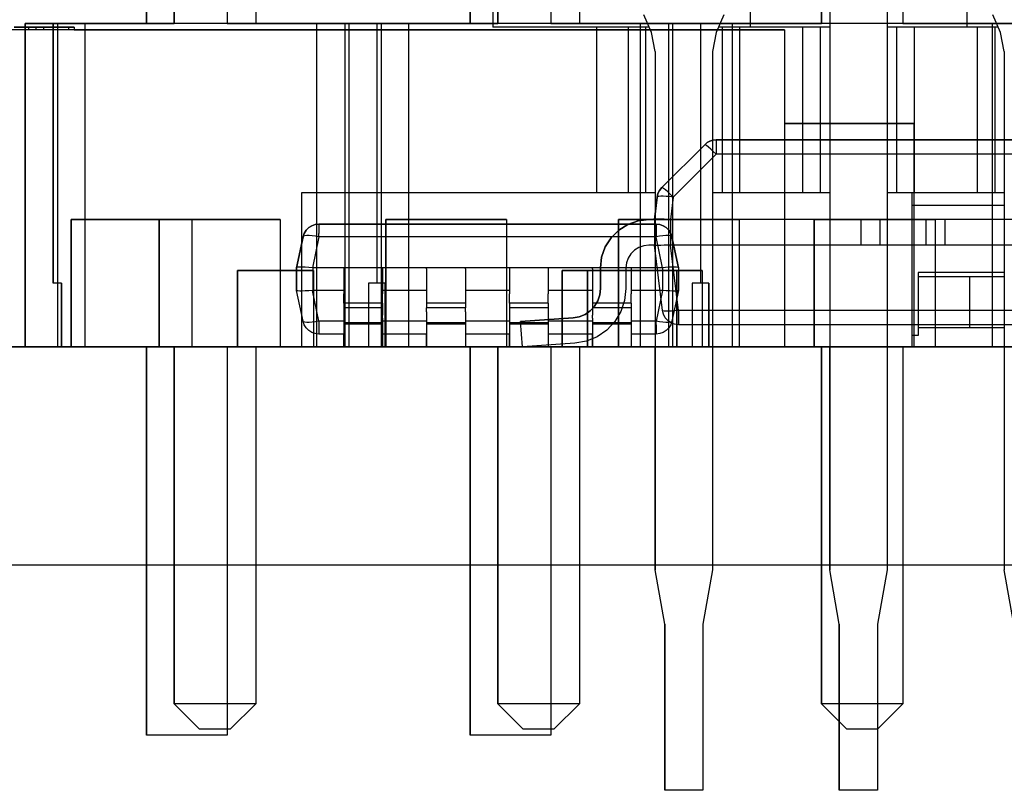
# Model space of a CAD drawing. Header units: inches. Extents: x 0 to 297, y -210 to 0.
# Tile 4 of 82: x 96.72 to 100.58, y -178.68 to -175.66. Entities that reach past the tile are written whole.
import ezdxf

# ---------------------------------------------------------------- set-up
doc = ezdxf.new("R2010")
doc.units = ezdxf.units.IN
doc.header["$MEASUREMENT"] = 0

msp = doc.modelspace()

# ---------------------------------------------------------------- linework, layer by layer
at = {"color": 18, "true_color": 0x000000}
for p, q in [((98.5758, -172.4251), (98.5758, -175.6851)), ((97.2173, -175.6701), (97.2173, -172.7491)), ((97.2173, -172.7491), (97.2173, -175.6701)), ((97.3258, -175.6701), (97.3258, -172.7701)), ((97.3258, -172.7701), (97.3258, -175.6701)), ((97.5343, -172.7491), (97.5343, -175.6701)), ((97.5343, -172.7491), (97.5343, -175.6701)), ((97.6458, -172.7701), (97.6458, -175.6701)), ((97.6458, -172.7701), (97.6458, -175.6701)), ((98.4873, -175.6701), (98.4873, -172.7491)), ((98.4873, -172.7491), (98.4873, -175.6701)), ((98.5958, -175.6701), (98.5958, -172.7701)), ((98.5958, -172.7701), (98.5958, -175.6701)), ((98.8043, -172.7491), (98.8043, -175.6701)), ((98.8043, -172.7491), (98.8043, -175.6701)), ((98.9158, -172.7701), (98.9158, -175.6701)), ((98.9158, -172.7701), (98.9158, -175.6701)), ((99.8658, -175.6701), (99.8658, -172.7701)), ((99.8658, -172.7701), (99.8658, -175.6701)), ((100.1858, -172.7701), (100.1858, -175.6701)), ((100.1858, -172.7701), (100.1858, -175.6701)), ((99.8983, -174.8701), (99.8983, -177.8151)), ((100.1233, -174.8701), (100.1233, -177.8151)), ((99.5858, -175.5236), (99.5858, -175.6851)), ((100.4358, -175.5236), (100.4358, -175.6851)), ((99.1988, -175.7056), (99.1683, -175.6361)), ((99.4833, -175.6361), (99.4528, -175.7056)), ((100.5688, -175.7056), (100.5383, -175.6361)), ((96.7408, -176.9401), (96.7408, -175.6701)), ((96.7408, -175.6701), (96.8678, -175.6701)), ((96.7408, -175.6701), (96.7408, -176.9401)), ((96.8678, -175.6701), (96.7408, -175.6701)), ((96.8508, -176.6901), (96.8508, -175.6701)), ((96.8508, -175.6701), (96.9758, -175.6701)), ((96.8508, -175.6701), (96.8508, -176.6901)), ((96.9758, -175.6701), (96.8508, -175.6701)), ((96.8678, -175.6701), (97.2173, -175.6701)), ((96.8678, -175.6701), (96.8678, -176.9401)), ((97.8838, -175.6701), (96.8678, -175.6701)), ((96.9758, -175.6701), (97.3258, -175.6701)), ((96.9758, -175.6701), (96.9758, -176.9401)), ((97.9958, -175.6701), (96.9758, -175.6701)), ((97.5343, -175.6701), (97.8838, -175.6701)), ((97.6458, -175.6701), (97.9958, -175.6701)), ((97.8838, -175.6701), (98.0108, -175.6701)), ((97.8838, -175.6701), (97.8838, -176.9401)), ((98.0108, -175.6701), (97.8838, -175.6701)), ((97.9958, -175.6701), (98.1208, -175.6701)), ((97.9958, -175.6701), (97.9958, -176.9401)), ((98.1208, -175.6701), (97.9958, -175.6701)), ((98.0108, -175.6701), (98.1378, -175.6701)), ((98.0108, -175.6701), (98.0108, -176.9401)), ((98.1378, -175.6701), (98.0108, -175.6701)), ((98.1208, -175.6701), (98.2458, -175.6701)), ((98.1208, -175.6701), (98.1208, -176.6901)), ((98.2458, -175.6701), (98.1208, -175.6701)), ((98.1378, -175.6701), (98.4873, -175.6701)), ((98.1378, -175.6701), (98.1378, -176.9401)), ((99.1538, -175.6701), (98.1378, -175.6701)), ((98.2458, -175.6701), (98.5958, -175.6701)), ((98.2458, -175.6701), (98.2458, -176.9401)), ((99.2658, -175.6701), (98.2458, -175.6701)), ((98.8043, -175.6701), (99.1538, -175.6701)), ((98.9158, -175.6701), (99.2658, -175.6701)), ((99.1538, -175.6701), (99.2808, -175.6701)), ((99.1538, -175.6701), (99.1538, -176.9401)), ((99.2808, -175.6701), (99.1538, -175.6701)), ((99.2658, -175.6701), (99.3908, -175.6701)), ((99.2658, -175.6701), (99.2658, -176.9401)), ((99.3908, -175.6701), (99.2658, -175.6701)), ((99.2808, -175.6701), (99.2808, -176.9401)), ((99.2808, -175.6701), (99.2808, -176.9401)), ((99.3908, -175.6701), (99.5158, -175.6701)), ((99.3908, -175.6701), (99.3908, -176.6901)), ((99.5158, -175.6701), (99.3908, -175.6701)), ((99.5158, -175.6701), (99.8658, -175.6701)), ((99.5158, -175.6701), (99.5158, -176.9401)), ((100.5358, -175.6701), (99.5158, -175.6701)), ((100.1858, -175.6701), (100.5358, -175.6701)), ((100.5358, -175.6701), (100.6608, -175.6701)), ((100.5358, -175.6701), (100.5358, -176.9401)), ((100.6608, -175.6701), (100.5358, -175.6701)), ((99.7206, -175.6956), (96.2466, -175.6956)), ((96.6986, -175.6851), (96.7541, -175.6851)), ((96.7541, -175.6851), (96.6986, -175.6851)), ((96.7541, -175.6851), (96.7836, -175.6851)), ((96.7836, -175.6851), (96.7541, -175.6851)), ((96.7541, -175.6851), (96.7541, -175.6956)), ((96.7836, -175.6851), (96.8136, -175.6851)), ((96.8136, -175.6851), (96.7836, -175.6851)), ((96.7836, -175.6851), (96.7836, -175.6956)), ((96.8136, -175.6851), (96.8686, -175.6851)), ((96.8686, -175.6851), (96.8136, -175.6851)), ((96.8136, -175.6851), (96.8136, -175.6956)), ((96.8686, -175.6851), (96.9106, -175.6851)), ((96.9106, -175.6851), (96.8686, -175.6851)), ((96.8686, -175.6851), (96.8686, -175.6956)), ((96.9106, -175.6851), (96.9336, -175.6851)), ((96.9336, -175.6851), (96.9106, -175.6851)), ((96.9106, -175.6851), (96.9106, -175.6956)), ((96.9336, -175.6851), (96.9336, -175.6956)), ((96.9336, -175.6851), (96.9336, -175.6956)), ((96.9336, -175.6956), (99.7206, -175.6956)), ((98.9833, -175.6851), (98.5758, -175.6851)), ((98.9833, -175.6851), (98.9833, -176.3351)), ((99.0128, -175.6851), (98.9833, -175.6851)), ((99.1898, -175.6851), (98.9833, -175.6851)), ((99.0403, -175.6851), (99.0128, -175.6851)), ((99.0648, -175.6851), (99.0403, -175.6851)), ((99.0848, -175.6851), (99.0648, -175.6851)), ((99.0993, -175.6851), (99.0848, -175.6851)), ((99.1068, -175.6851), (99.0993, -175.6851)), ((99.1758, -175.6851), (99.1068, -175.6851)), ((99.1068, -175.6851), (99.1068, -176.3351)), ((99.1803, -175.6851), (99.1758, -175.6851)), ((99.1758, -175.6851), (99.1758, -176.3351)), ((99.1898, -175.6851), (99.1803, -175.6851)), ((99.2133, -175.7801), (99.1988, -175.7056)), ((99.4528, -175.7056), (99.4383, -175.7801)), ((99.4713, -175.6851), (99.4618, -175.6851)), ((99.4758, -175.6851), (99.4713, -175.6851)), ((99.5668, -175.6851), (99.4713, -175.6851)), ((99.5448, -175.6851), (99.4758, -175.6851)), ((99.4758, -175.6851), (99.4758, -176.3351)), ((99.5523, -175.6851), (99.5448, -175.6851)), ((99.5448, -175.6851), (99.5448, -176.3351)), ((99.5668, -175.6851), (99.5523, -175.6851)), ((99.5868, -175.6851), (99.5668, -175.6851)), ((99.6113, -175.6851), (99.5868, -175.6851)), ((99.8983, -175.6851), (99.5868, -175.6851)), ((99.6388, -175.6851), (99.6113, -175.6851)), ((99.6683, -175.6851), (99.6388, -175.6851)), ((99.6978, -175.6851), (99.6683, -175.6851)), ((99.7253, -175.6851), (99.6978, -175.6851)), ((99.7206, -175.6956), (99.7206, -176.0636)), ((99.7206, -175.6956), (99.7206, -176.9401)), ((99.7498, -175.6851), (99.7253, -175.6851)), ((99.7698, -175.6851), (99.7498, -175.6851)), ((99.7843, -175.6851), (99.7698, -175.6851)), ((99.7918, -175.6851), (99.7843, -175.6851)), ((99.8608, -175.6851), (99.7918, -175.6851)), ((99.7918, -175.6851), (99.7918, -176.3351)), ((99.8653, -175.6851), (99.8608, -175.6851)), ((99.8608, -175.6851), (99.8608, -176.3351)), ((99.8778, -175.6851), (99.8653, -175.6851)), ((99.8983, -175.6851), (99.8778, -175.6851)), ((100.1438, -175.6851), (100.1233, -175.6851)), ((100.4348, -175.6851), (100.1233, -175.6851)), ((100.1563, -175.6851), (100.1438, -175.6851)), ((100.1608, -175.6851), (100.1563, -175.6851)), ((100.1608, -175.6851), (100.1608, -176.3351)), ((100.2298, -175.6851), (100.1608, -175.6851)), ((100.2373, -175.6851), (100.2298, -175.6851)), ((100.2298, -175.6851), (100.2298, -176.3351)), ((100.2518, -175.6851), (100.2373, -175.6851)), ((100.2718, -175.6851), (100.2518, -175.6851)), ((100.2963, -175.6851), (100.2718, -175.6851)), ((100.3238, -175.6851), (100.2963, -175.6851)), ((100.3533, -175.6851), (100.3238, -175.6851)), ((100.3828, -175.6851), (100.3533, -175.6851)), ((100.4103, -175.6851), (100.3828, -175.6851)), ((100.4348, -175.6851), (100.4103, -175.6851)), ((100.4548, -175.6851), (100.4348, -175.6851)), ((100.4693, -175.6851), (100.4548, -175.6851)), ((100.5503, -175.6851), (100.4548, -175.6851)), ((100.4768, -175.6851), (100.4693, -175.6851)), ((100.5458, -175.6851), (100.4768, -175.6851)), ((100.4768, -175.6851), (100.4768, -176.3351)), ((100.5458, -175.6851), (100.5458, -176.3351)), ((100.5503, -175.6851), (100.5458, -175.6851)), ((100.5598, -175.6851), (100.5503, -175.6851)), ((100.5833, -175.7801), (100.5688, -175.7056)), ((99.2133, -175.7801), (99.2133, -177.8151)), ((99.4383, -175.7801), (99.4383, -177.8151)), ((100.5833, -175.7801), (100.5833, -177.8151)), ((99.7206, -176.0636), (100.2286, -176.0636)), ((100.2286, -176.0636), (99.7206, -176.0636)), ((100.2286, -176.0636), (100.2286, -176.9401)), ((100.2286, -176.0636), (100.2286, -176.9401)), ((99.4076, -176.1461), (99.4171, -176.1381)), ((99.4171, -176.1381), (99.4076, -176.1461)), ((99.4171, -176.1381), (99.4281, -176.1326)), ((99.4281, -176.1326), (99.4171, -176.1381)), ((99.4281, -176.1326), (99.4401, -176.1286)), ((99.4401, -176.1286), (99.4281, -176.1326)), ((99.4401, -176.1286), (99.4526, -176.1276)), ((99.4526, -176.1276), (99.4401, -176.1286)), ((99.4526, -176.1276), (101.0656, -176.1276)), ((101.0656, -176.1276), (99.4526, -176.1276)), ((99.4526, -176.1296), (99.4526, -176.1276)), ((99.4526, -176.1296), (99.4526, -176.1351)), ((99.4526, -176.1351), (99.4526, -176.1436)), ((99.2391, -176.3146), (99.4076, -176.1461)), ((99.4076, -176.1461), (99.2391, -176.3146)), ((99.4096, -176.1466), (99.4076, -176.1461)), ((99.4146, -176.1496), (99.4096, -176.1466)), ((99.4221, -176.1556), (99.4146, -176.1496)), ((99.4311, -176.1631), (99.4221, -176.1556)), ((99.4411, -176.1726), (99.4311, -176.1631)), ((99.4526, -176.1836), (99.4411, -176.1726)), ((99.4526, -176.1436), (99.4526, -176.1551)), ((99.4526, -176.1551), (99.4526, -176.1686)), ((99.4526, -176.1686), (99.4526, -176.1836)), ((99.4526, -176.1836), (99.2841, -176.3516)), ((101.0656, -176.1836), (99.4526, -176.1836)), ((98.9833, -176.3351), (97.8258, -176.3351)), ((97.8258, -176.3351), (97.8258, -176.9401)), ((99.2133, -176.3351), (98.9833, -176.3351)), ((99.0128, -176.3351), (98.9833, -176.3351)), ((99.0403, -176.3351), (99.0128, -176.3351)), ((99.0648, -176.3351), (99.0403, -176.3351)), ((99.0848, -176.3351), (99.0648, -176.3351)), ((99.0993, -176.3351), (99.0848, -176.3351)), ((99.1068, -176.3351), (99.0993, -176.3351)), ((99.1758, -176.3351), (99.1068, -176.3351)), ((99.1803, -176.3351), (99.1758, -176.3351)), ((99.1928, -176.3351), (99.1803, -176.3351)), ((99.2133, -176.3351), (99.1928, -176.3351)), ((99.2241, -176.3381), (99.2306, -176.3256)), ((99.2306, -176.3256), (99.2241, -176.3381)), ((99.2306, -176.3256), (99.2391, -176.3146)), ((99.2391, -176.3146), (99.2306, -176.3256)), ((99.2416, -176.3151), (99.2391, -176.3146)), ((99.2466, -176.3181), (99.2416, -176.3151)), ((99.2536, -176.3236), (99.2466, -176.3181)), ((99.2626, -176.3316), (99.2536, -176.3236)), ((99.2731, -176.3411), (99.2626, -176.3316)), ((99.8983, -176.3351), (99.4383, -176.3351)), ((99.4588, -176.3351), (99.4383, -176.3351)), ((99.4713, -176.3351), (99.4588, -176.3351)), ((99.4758, -176.3351), (99.4713, -176.3351)), ((99.5448, -176.3351), (99.4758, -176.3351)), ((99.5523, -176.3351), (99.5448, -176.3351)), ((99.5668, -176.3351), (99.5523, -176.3351)), ((99.5868, -176.3351), (99.5668, -176.3351)), ((99.6113, -176.3351), (99.5868, -176.3351)), ((99.6388, -176.3351), (99.6113, -176.3351)), ((99.6683, -176.3351), (99.6388, -176.3351)), ((99.6978, -176.3351), (99.6683, -176.3351)), ((99.7253, -176.3351), (99.6978, -176.3351)), ((99.7498, -176.3351), (99.7253, -176.3351)), ((99.7698, -176.3351), (99.7498, -176.3351)), ((99.7843, -176.3351), (99.7698, -176.3351)), ((99.7918, -176.3351), (99.7843, -176.3351)), ((99.8608, -176.3351), (99.7918, -176.3351)), ((99.8653, -176.3351), (99.8608, -176.3351)), ((99.8778, -176.3351), (99.8653, -176.3351)), ((99.8983, -176.3351), (99.8778, -176.3351)), ((100.1608, -176.3351), (100.1233, -176.3351)), ((100.1438, -176.3351), (100.1233, -176.3351)), ((100.1563, -176.3351), (100.1438, -176.3351)), ((100.1608, -176.3351), (100.1563, -176.3351)), ((100.2298, -176.3351), (100.1608, -176.3351)), ((100.2208, -176.3351), (100.2208, -176.9401)), ((100.2373, -176.3351), (100.2298, -176.3351)), ((100.2518, -176.3351), (100.2373, -176.3351)), ((100.2718, -176.3351), (100.2518, -176.3351)), ((100.2963, -176.3351), (100.2718, -176.3351)), ((100.3238, -176.3351), (100.2963, -176.3351)), ((100.3533, -176.3351), (100.3238, -176.3351)), ((100.3828, -176.3351), (100.3533, -176.3351)), ((100.4103, -176.3351), (100.3828, -176.3351)), ((100.4348, -176.3351), (100.4103, -176.3351)), ((100.4548, -176.3351), (100.4348, -176.3351)), ((100.4693, -176.3351), (100.4548, -176.3351)), ((100.4768, -176.3351), (100.4693, -176.3351)), ((100.5458, -176.3351), (100.4768, -176.3351)), ((100.5503, -176.3351), (100.5458, -176.3351)), ((100.5628, -176.3351), (100.5503, -176.3351)), ((100.5833, -176.3351), (100.5628, -176.3351)), ((99.2101, -176.4401), (99.2211, -176.3516)), ((99.2211, -176.3516), (99.2101, -176.4401)), ((99.2211, -176.3516), (99.2241, -176.3381)), ((99.2241, -176.3381), (99.2211, -176.3516)), ((99.2226, -176.3501), (99.2211, -176.3516)), ((99.2276, -176.3491), (99.2226, -176.3501)), ((99.2351, -176.3486), (99.2276, -176.3491)), ((99.2451, -176.3486), (99.2351, -176.3486)), ((99.2571, -176.3491), (99.2451, -176.3486)), ((99.2701, -176.3501), (99.2571, -176.3491)), ((99.2841, -176.3516), (99.2701, -176.3501)), ((99.2841, -176.3516), (99.2731, -176.3411)), ((99.2841, -176.3516), (99.2731, -176.4401)), ((100.5833, -176.3851), (100.2208, -176.3851)), ((96.9215, -176.9401), (96.9215, -176.4401)), ((96.9215, -176.4401), (97.3955, -176.4401)), ((96.9215, -176.4401), (96.9215, -176.9401)), ((97.3955, -176.4401), (96.9215, -176.4401)), ((97.2674, -176.9401), (97.2674, -176.4401)), ((97.2674, -176.4401), (97.7414, -176.4401)), ((97.2674, -176.4401), (97.2674, -176.9401)), ((97.7414, -176.4401), (97.2674, -176.4401)), ((97.3955, -176.4401), (97.3955, -176.9401)), ((97.3955, -176.4401), (97.3955, -176.9401)), ((97.7414, -176.4401), (97.7414, -176.9401)), ((97.7414, -176.4401), (97.7414, -176.9401)), ((98.156, -176.9401), (98.156, -176.4401)), ((98.156, -176.4401), (98.63, -176.4401)), ((98.156, -176.4401), (98.156, -176.9401)), ((98.63, -176.4401), (98.156, -176.4401)), ((98.63, -176.4401), (98.63, -176.9401)), ((98.63, -176.4401), (98.63, -176.9401)), ((99.0692, -176.9401), (99.0692, -176.4401)), ((99.0692, -176.4401), (99.5432, -176.4401)), ((99.0692, -176.4401), (99.0692, -176.9401)), ((99.5432, -176.4401), (99.0692, -176.4401)), ((99.1061, -176.4591), (99.1461, -176.4451)), ((99.1461, -176.4451), (99.1061, -176.4591)), ((99.1461, -176.4451), (99.1886, -176.4401)), ((99.1886, -176.4401), (99.1461, -176.4451)), ((99.1886, -176.4401), (99.2101, -176.4401)), ((99.2101, -176.4401), (99.1886, -176.4401)), ((99.2121, -176.4391), (99.2101, -176.4401)), ((99.2101, -176.4401), (99.2101, -176.4401)), ((99.2101, -176.4401), (99.2101, -176.5401)), ((99.2171, -176.4386), (99.2121, -176.4391)), ((99.2256, -176.4386), (99.2171, -176.4386)), ((99.2361, -176.4386), (99.2256, -176.4386)), ((99.2491, -176.4391), (99.2361, -176.4386)), ((99.2611, -176.4396), (99.2491, -176.4391)), ((99.2731, -176.4401), (99.2611, -176.4396)), ((99.2736, -176.4401), (99.2731, -176.4401)), ((100.0201, -176.4401), (99.2736, -176.4401)), ((99.2736, -176.4401), (99.2736, -176.5401)), ((99.5432, -176.4401), (99.5432, -176.9401)), ((99.5432, -176.4401), (99.5432, -176.9401)), ((99.8378, -176.9401), (99.8378, -176.4401)), ((99.8378, -176.4401), (100.3118, -176.4401)), ((99.8378, -176.4401), (99.8378, -176.9401)), ((100.3118, -176.4401), (99.8378, -176.4401)), ((100.0201, -176.4401), (100.0201, -176.5401)), ((100.0951, -176.4401), (100.0201, -176.4401)), ((100.0201, -176.4401), (100.0201, -176.5401)), ((100.0951, -176.4401), (100.0201, -176.4401)), ((100.0951, -176.4401), (100.0951, -176.5401)), ((100.2751, -176.4401), (100.0951, -176.4401)), ((100.0951, -176.4401), (100.0951, -176.5401)), ((100.2751, -176.4401), (100.2751, -176.5401)), ((100.3501, -176.4401), (100.2751, -176.4401)), ((100.2751, -176.4401), (100.2751, -176.5401)), ((100.3501, -176.4401), (100.2751, -176.4401)), ((100.3118, -176.4401), (100.3118, -176.9401)), ((100.3118, -176.4401), (100.3118, -176.9401)), ((100.3501, -176.4401), (100.3501, -176.5401)), ((101.0966, -176.4401), (100.3501, -176.4401)), ((100.3501, -176.4401), (100.3501, -176.5401)), ((97.8365, -176.4941), (97.844, -176.4821)), ((97.844, -176.4821), (97.8365, -176.4941)), ((97.844, -176.4821), (97.854, -176.4716)), ((97.854, -176.4716), (97.844, -176.4821)), ((97.854, -176.4716), (97.866, -176.4641)), ((97.866, -176.4641), (97.854, -176.4716)), ((97.866, -176.4641), (97.8795, -176.4591)), ((97.8795, -176.4591), (97.866, -176.4641)), ((97.8795, -176.4591), (97.894, -176.4576)), ((97.894, -176.4576), (97.8795, -176.4591)), ((97.894, -176.4576), (99.217, -176.4576)), ((99.217, -176.4576), (97.894, -176.4576)), ((97.894, -176.4576), (97.894, -176.4591)), ((97.894, -176.4591), (97.894, -176.4641)), ((97.894, -176.4641), (97.894, -176.4716)), ((97.894, -176.4716), (97.894, -176.4821)), ((97.894, -176.4821), (97.894, -176.4941)), ((99.0401, -176.5116), (99.0701, -176.4816)), ((99.0701, -176.4816), (99.0401, -176.5116)), ((99.0701, -176.4816), (99.1061, -176.4591)), ((99.1061, -176.4591), (99.0701, -176.4816)), ((99.217, -176.4576), (99.231, -176.4591)), ((99.231, -176.4591), (99.217, -176.4576)), ((99.217, -176.4591), (99.217, -176.4576)), ((99.217, -176.4591), (99.217, -176.4641)), ((99.217, -176.4641), (99.217, -176.4716)), ((99.217, -176.4716), (99.217, -176.4821)), ((99.217, -176.4821), (99.217, -176.4941)), ((99.231, -176.4591), (99.2445, -176.4641)), ((99.2445, -176.4641), (99.231, -176.4591)), ((99.2445, -176.4641), (99.257, -176.4716)), ((99.257, -176.4716), (99.2445, -176.4641)), ((99.257, -176.4716), (99.267, -176.4821)), ((99.267, -176.4821), (99.257, -176.4716)), ((99.267, -176.4821), (99.2745, -176.4941)), ((99.2745, -176.4941), (99.267, -176.4821)), ((97.806, -176.6291), (97.832, -176.5081)), ((97.832, -176.5081), (97.806, -176.6291)), ((97.832, -176.5081), (97.8365, -176.4941)), ((97.8365, -176.4941), (97.832, -176.5081)), ((97.834, -176.5056), (97.832, -176.5081)), ((97.839, -176.5036), (97.834, -176.5056)), ((97.8465, -176.5031), (97.839, -176.5036)), ((97.856, -176.5031), (97.8465, -176.5031)), ((97.8675, -176.5036), (97.856, -176.5031)), ((97.8805, -176.5056), (97.8675, -176.5036)), ((97.894, -176.5081), (97.8685, -176.6291)), ((97.894, -176.5081), (97.8805, -176.5056)), ((97.894, -176.5081), (97.894, -176.4941)), ((99.217, -176.5081), (97.894, -176.5081)), ((99.0171, -176.5476), (99.0401, -176.5116)), ((99.0401, -176.5116), (99.0171, -176.5476)), ((99.217, -176.4941), (99.217, -176.5081)), ((99.2305, -176.5056), (99.217, -176.5081)), ((99.2425, -176.6291), (99.217, -176.5081)), ((99.243, -176.5036), (99.2305, -176.5056)), ((99.255, -176.5031), (99.243, -176.5036)), ((99.2645, -176.5031), (99.255, -176.5031)), ((99.272, -176.5036), (99.2645, -176.5031)), ((99.277, -176.5056), (99.272, -176.5036)), ((99.2745, -176.4941), (99.279, -176.5081)), ((99.279, -176.5081), (99.2745, -176.4941)), ((99.279, -176.5081), (99.277, -176.5056)), ((99.279, -176.5081), (99.3045, -176.6291)), ((99.3045, -176.6291), (99.279, -176.5081)), ((99.0031, -176.5876), (99.0171, -176.5476)), ((99.0171, -176.5476), (99.0031, -176.5876)), ((99.1326, -176.5596), (99.1181, -176.5741)), ((99.1326, -176.5596), (99.1181, -176.5741)), ((99.1496, -176.5491), (99.1326, -176.5596)), ((99.1496, -176.5491), (99.1326, -176.5596)), ((99.1686, -176.5426), (99.1496, -176.5491)), ((99.1686, -176.5426), (99.1496, -176.5491)), ((99.1886, -176.5401), (99.1686, -176.5426)), ((99.1886, -176.5401), (99.1686, -176.5426)), ((99.2101, -176.5401), (99.1886, -176.5401)), ((99.2101, -176.5401), (99.1886, -176.5401)), ((99.2416, -176.7966), (99.2101, -176.5401)), ((99.2121, -176.5411), (99.2101, -176.5401)), ((99.2101, -176.5401), (99.2101, -176.5401)), ((99.2416, -176.7966), (99.2101, -176.5401)), ((99.2171, -176.5416), (99.2121, -176.5411)), ((99.2256, -176.5416), (99.2171, -176.5416)), ((99.2361, -176.5416), (99.2256, -176.5416)), ((99.2491, -176.5411), (99.2361, -176.5416)), ((99.2611, -176.5406), (99.2491, -176.5411)), ((99.2731, -176.5401), (99.2611, -176.5406)), ((99.2736, -176.5401), (99.2731, -176.5401)), ((99.3046, -176.7966), (99.2731, -176.5401)), ((100.0201, -176.5401), (99.2736, -176.5401)), ((100.0951, -176.5401), (100.0201, -176.5401)), ((100.0951, -176.5401), (100.0201, -176.5401)), ((100.2751, -176.5401), (100.0951, -176.5401)), ((100.3501, -176.5401), (100.2751, -176.5401)), ((100.3501, -176.5401), (100.2751, -176.5401)), ((101.0966, -176.5401), (100.3501, -176.5401)), ((98.9986, -176.6301), (99.0031, -176.5876)), ((99.0031, -176.5876), (98.9986, -176.6301)), ((99.1076, -176.5911), (99.1006, -176.6101)), ((99.1076, -176.5911), (99.1006, -176.6101)), ((99.1181, -176.5741), (99.1076, -176.5911)), ((99.1181, -176.5741), (99.1076, -176.5911)), ((97.5739, -176.9401), (97.5739, -176.6401)), ((97.5739, -176.6401), (97.8729, -176.6401)), ((97.5739, -176.6401), (97.5739, -176.9401)), ((97.8729, -176.6401), (97.5739, -176.6401)), ((97.8075, -176.6281), (97.806, -176.6291)), ((97.806, -176.7181), (97.806, -176.6291)), ((97.806, -176.6291), (97.806, -176.6291)), ((97.806, -176.6291), (97.806, -176.7181)), ((97.8115, -176.6271), (97.8075, -176.6281)), ((97.8185, -176.6266), (97.8115, -176.6271)), ((97.8285, -176.6266), (97.8185, -176.6266)), ((97.8405, -176.6271), (97.8285, -176.6266)), ((97.854, -176.6276), (97.8405, -176.6271)), ((97.8685, -176.6291), (97.854, -176.6276)), ((97.8695, -176.6291), (97.8685, -176.6291)), ((99.2415, -176.6291), (97.8695, -176.6291)), ((97.8695, -176.6291), (97.8695, -176.7181)), ((97.8729, -176.6401), (97.8729, -176.9401)), ((97.8729, -176.6401), (97.8729, -176.9401)), ((98.144, -176.6291), (97.9915, -176.6291)), ((97.9915, -176.6291), (97.9915, -176.6336)), ((97.9915, -176.6336), (97.9915, -176.6476)), ((98.144, -176.6291), (98.144, -176.6336)), ((98.144, -176.6336), (98.144, -176.6476)), ((98.469, -176.6291), (98.3165, -176.6291)), ((98.3165, -176.6336), (98.3165, -176.6291)), ((98.3165, -176.6336), (98.3165, -176.6476)), ((98.469, -176.6336), (98.469, -176.6291)), ((98.469, -176.6336), (98.469, -176.6476)), ((98.794, -176.6291), (98.642, -176.6291)), ((98.642, -176.6291), (98.642, -176.6336)), ((98.642, -176.6336), (98.642, -176.6476)), ((98.794, -176.6291), (98.794, -176.6336)), ((98.794, -176.6336), (98.794, -176.6476)), ((98.8481, -176.6401), (98.9471, -176.6401)), ((98.8481, -176.9401), (98.8481, -176.6401)), ((98.8481, -176.6401), (98.8481, -176.9401)), ((98.9471, -176.6401), (98.8481, -176.6401)), ((98.9471, -176.6401), (98.9471, -176.9401)), ((98.9471, -176.6401), (98.9471, -176.9401)), ((98.9481, -176.6401), (99.2971, -176.6401)), ((98.9481, -176.9401), (98.9481, -176.6401)), ((98.9481, -176.6401), (98.9481, -176.9401)), ((99.2971, -176.6401), (98.9481, -176.6401)), ((99.1195, -176.6291), (98.967, -176.6291)), ((98.967, -176.6336), (98.967, -176.6291)), ((98.967, -176.6336), (98.967, -176.6476)), ((98.9986, -176.7111), (98.9986, -176.6301)), ((98.9986, -176.6301), (98.9986, -176.7111)), ((99.1006, -176.6101), (99.0986, -176.6301)), ((99.1006, -176.6101), (99.0986, -176.6301)), ((99.0986, -176.6301), (99.0986, -176.7111)), ((99.0986, -176.6301), (99.0986, -176.7111)), ((99.1195, -176.6291), (99.1195, -176.6336)), ((99.1195, -176.6336), (99.1195, -176.6476)), ((99.2425, -176.6291), (99.2415, -176.6291)), ((99.2415, -176.6291), (99.2415, -176.7181)), ((99.2545, -176.6281), (99.2425, -176.6291)), ((99.266, -176.6271), (99.2545, -176.6281)), ((99.279, -176.6266), (99.266, -176.6271)), ((99.2895, -176.6266), (99.279, -176.6266)), ((99.2975, -176.6271), (99.2895, -176.6266)), ((99.2971, -176.6401), (99.2971, -176.9401)), ((99.2971, -176.6401), (99.2971, -176.9401)), ((99.303, -176.6276), (99.2975, -176.6271)), ((99.2981, -176.6401), (99.3971, -176.6401)), ((99.2981, -176.9401), (99.2981, -176.6401)), ((99.2981, -176.6401), (99.2981, -176.9401)), ((99.3971, -176.6401), (99.2981, -176.6401)), ((99.3045, -176.6291), (99.303, -176.6276)), ((99.3045, -176.6291), (99.305, -176.6291)), ((99.305, -176.6291), (99.3045, -176.6291)), ((99.305, -176.6291), (99.305, -176.7181)), ((99.305, -176.6291), (99.305, -176.7181)), ((99.3971, -176.6401), (99.3971, -176.9401)), ((99.3971, -176.6401), (99.3971, -176.9401)), ((97.9915, -176.6476), (97.9915, -176.6691)), ((97.9915, -176.6691), (97.9915, -176.6976)), ((98.144, -176.6476), (98.144, -176.6691)), ((98.144, -176.6691), (98.144, -176.6976)), ((98.3165, -176.6476), (98.3165, -176.6691)), ((98.3165, -176.6691), (98.3165, -176.6976)), ((98.469, -176.6476), (98.469, -176.6691)), ((98.469, -176.6691), (98.469, -176.6976)), ((98.642, -176.6476), (98.642, -176.6691)), ((98.642, -176.6691), (98.642, -176.6976)), ((98.794, -176.6476), (98.794, -176.6691)), ((98.794, -176.6691), (98.794, -176.6976)), ((98.967, -176.6476), (98.967, -176.6691)), ((98.967, -176.6691), (98.967, -176.6976)), ((99.1195, -176.6476), (99.1195, -176.6691)), ((99.1195, -176.6691), (99.1195, -176.6976)), ((100.5833, -176.6481), (100.2458, -176.6481)), ((100.2458, -176.6481), (100.2458, -176.6576)), ((100.2458, -176.6576), (100.2458, -176.6651)), ((100.2458, -176.6576), (100.2458, -176.6631)), ((100.2458, -176.6631), (100.2458, -176.6651)), ((100.4468, -176.6651), (100.2458, -176.6651)), ((100.2458, -176.6651), (100.2458, -176.8651)), ((100.4468, -176.6651), (100.4468, -176.8651)), ((100.5833, -176.6651), (100.4468, -176.6651)), ((100.5833, -176.6651), (100.4468, -176.6651)), ((96.8833, -176.6901), (96.8508, -176.6901)), ((96.8833, -176.6901), (96.8508, -176.6901)), ((96.8833, -176.9401), (96.8833, -176.6901)), ((96.8833, -176.6901), (96.8833, -176.9401)), ((97.832, -176.8391), (97.806, -176.7181)), ((97.832, -176.8391), (97.806, -176.7181)), ((97.8075, -176.7191), (97.806, -176.7181)), ((97.806, -176.7181), (97.806, -176.7181)), ((97.8115, -176.7201), (97.8075, -176.7191)), ((97.8185, -176.7206), (97.8115, -176.7201)), ((97.8285, -176.7206), (97.8185, -176.7206)), ((97.8405, -176.7201), (97.8285, -176.7206)), ((97.854, -176.7196), (97.8405, -176.7201)), ((97.8685, -176.7181), (97.854, -176.7196)), ((97.8695, -176.7181), (97.8685, -176.7181)), ((97.894, -176.8391), (97.8685, -176.7181)), ((97.9915, -176.7181), (97.8695, -176.7181)), ((97.9915, -176.6976), (97.9915, -176.7316)), ((98.1208, -176.6901), (98.0883, -176.6901)), ((98.0883, -176.6901), (98.0883, -176.9401)), ((98.0883, -176.6901), (98.0883, -176.9401)), ((98.1208, -176.6901), (98.0883, -176.6901)), ((98.1533, -176.6901), (98.1208, -176.6901)), ((98.1533, -176.6901), (98.1208, -176.6901)), ((98.144, -176.6976), (98.144, -176.7316)), ((98.3165, -176.7181), (98.144, -176.7181)), ((98.1533, -176.9401), (98.1533, -176.6901)), ((98.1533, -176.6901), (98.1533, -176.9401)), ((98.3165, -176.6976), (98.3165, -176.7316)), ((98.469, -176.6976), (98.469, -176.7316)), ((98.642, -176.7181), (98.469, -176.7181)), ((98.642, -176.6976), (98.642, -176.7316)), ((98.794, -176.6976), (98.794, -176.7316)), ((98.967, -176.7181), (98.794, -176.7181)), ((98.967, -176.6976), (98.967, -176.7316)), ((98.9961, -176.7356), (98.9986, -176.7111)), ((98.9986, -176.7111), (98.9961, -176.7356)), ((99.0986, -176.7111), (99.0936, -176.7571)), ((99.0986, -176.7111), (99.0936, -176.7571)), ((99.1195, -176.6976), (99.1195, -176.7316)), ((99.2415, -176.7181), (99.1195, -176.7181)), ((99.2425, -176.7181), (99.217, -176.8391)), ((99.2425, -176.7181), (99.2415, -176.7181)), ((99.257, -176.7196), (99.2425, -176.7181)), ((99.2705, -176.7201), (99.257, -176.7196)), ((99.2825, -176.7206), (99.2705, -176.7201)), ((99.3045, -176.7181), (99.279, -176.8391)), ((99.3045, -176.7181), (99.279, -176.8391)), ((99.2925, -176.7206), (99.2825, -176.7206)), ((99.2995, -176.7201), (99.2925, -176.7206)), ((99.3035, -176.7191), (99.2995, -176.7201)), ((99.3045, -176.7181), (99.3035, -176.7191)), ((99.305, -176.7181), (99.3045, -176.7181)), ((99.305, -176.7181), (99.3045, -176.7181)), ((99.3908, -176.6901), (99.3583, -176.6901)), ((99.3583, -176.6901), (99.3583, -176.9401)), ((99.3583, -176.6901), (99.3583, -176.9401)), ((99.3908, -176.6901), (99.3583, -176.6901)), ((99.4233, -176.6901), (99.3908, -176.6901)), ((99.4233, -176.6901), (99.3908, -176.6901)), ((99.4233, -176.9401), (99.4233, -176.6901)), ((99.4233, -176.6901), (99.4233, -176.9401)), ((97.9915, -176.7681), (97.9915, -176.7316)), ((98.144, -176.7681), (98.144, -176.7316)), ((98.3165, -176.7316), (98.3165, -176.7681)), ((98.469, -176.7316), (98.469, -176.7681)), ((98.642, -176.7681), (98.642, -176.7316)), ((98.794, -176.7681), (98.794, -176.7316)), ((98.967, -176.7316), (98.967, -176.7681)), ((98.9756, -176.7801), (98.9881, -176.7591)), ((98.9881, -176.7591), (98.9756, -176.7801)), ((98.9881, -176.7591), (98.9961, -176.7356)), ((98.9961, -176.7356), (98.9881, -176.7591)), ((99.0936, -176.7571), (99.0791, -176.8006)), ((99.0936, -176.7571), (99.0791, -176.8006)), ((99.1195, -176.7681), (99.1195, -176.7316)), ((97.9915, -176.7681), (97.9915, -176.7871)), ((98.144, -176.7681), (97.9915, -176.7681)), ((97.9915, -176.7871), (97.9915, -176.8021)), ((98.144, -176.7871), (97.9915, -176.7871)), ((98.144, -176.7681), (98.144, -176.7871)), ((98.144, -176.7871), (98.144, -176.8021)), ((98.3165, -176.7681), (98.3165, -176.7871)), ((98.469, -176.7681), (98.3165, -176.7681)), ((98.3165, -176.8021), (98.3165, -176.7871)), ((98.469, -176.7871), (98.3165, -176.7871)), ((98.469, -176.7681), (98.469, -176.7871)), ((98.469, -176.8021), (98.469, -176.7871)), ((98.642, -176.7681), (98.642, -176.7871)), ((98.794, -176.7681), (98.642, -176.7681)), ((98.642, -176.7871), (98.642, -176.8021)), ((98.794, -176.7871), (98.642, -176.7871)), ((98.794, -176.7681), (98.794, -176.7871)), ((98.794, -176.7871), (98.794, -176.8021)), ((98.9386, -176.8121), (98.9586, -176.7981)), ((98.9586, -176.7981), (98.9386, -176.8121)), ((98.9586, -176.7981), (98.9756, -176.7801)), ((98.9756, -176.7801), (98.9586, -176.7981)), ((98.967, -176.7681), (98.967, -176.7871)), ((99.1195, -176.7681), (98.967, -176.7681)), ((98.967, -176.7871), (98.967, -176.8021)), ((99.1195, -176.7871), (98.967, -176.7871)), ((99.1195, -176.7681), (99.1195, -176.7871)), ((99.1195, -176.7871), (99.1195, -176.8021)), ((99.2456, -176.8116), (99.2416, -176.7966)), ((99.2456, -176.8116), (99.2416, -176.7966)), ((99.2436, -176.7981), (99.2416, -176.7966)), ((99.2481, -176.7996), (99.2436, -176.7981)), ((99.2556, -176.8001), (99.2481, -176.7996)), ((99.2776, -176.7996), (99.2656, -176.8001)), ((99.2906, -176.7981), (99.2776, -176.7996)), ((99.3046, -176.7966), (99.2906, -176.7981)), ((99.3046, -176.7966), (99.3046, -176.8116)), ((101.0656, -176.7966), (99.3046, -176.7966)), ((97.9915, -176.8021), (97.9915, -176.8156)), ((97.9915, -176.8156), (97.9915, -176.8271)), ((97.9915, -176.8271), (97.9915, -176.8361)), ((97.9915, -176.8361), (97.9915, -176.8426)), ((98.144, -176.8021), (98.144, -176.8156)), ((98.144, -176.8271), (98.144, -176.8156)), ((98.144, -176.8271), (98.144, -176.8361)), ((98.144, -176.8361), (98.144, -176.8426)), ((98.3165, -176.8021), (98.3165, -176.8156)), ((98.3165, -176.8156), (98.3165, -176.8271)), ((98.3165, -176.8271), (98.3165, -176.8361)), ((98.3165, -176.8361), (98.3165, -176.8426)), ((98.469, -176.8021), (98.469, -176.8156)), ((98.469, -176.8156), (98.469, -176.8271)), ((98.469, -176.8271), (98.469, -176.8361)), ((98.469, -176.8361), (98.469, -176.8426)), ((98.642, -176.8021), (98.642, -176.8156)), ((98.642, -176.8156), (98.642, -176.8271)), ((98.642, -176.8271), (98.642, -176.8361)), ((98.642, -176.8361), (98.642, -176.8426)), ((98.6851, -176.8401), (98.8916, -176.8261)), ((98.8916, -176.8261), (98.6851, -176.8401)), ((98.794, -176.8021), (98.794, -176.8156)), ((98.794, -176.8156), (98.794, -176.8271)), ((98.794, -176.8271), (98.794, -176.8361)), ((98.794, -176.8361), (98.794, -176.8426)), ((98.8916, -176.8261), (98.9156, -176.8216)), ((98.9156, -176.8216), (98.8916, -176.8261)), ((98.9156, -176.8216), (98.9386, -176.8121)), ((98.9386, -176.8121), (98.9156, -176.8216)), ((98.967, -176.8021), (98.967, -176.8156)), ((98.967, -176.8271), (98.967, -176.8156)), ((98.967, -176.8271), (98.967, -176.8361)), ((98.967, -176.8361), (98.967, -176.8426)), ((99.0791, -176.8006), (99.0556, -176.8401)), ((99.0791, -176.8006), (99.0556, -176.8401)), ((99.1195, -176.8021), (99.1195, -176.8156)), ((99.1195, -176.8156), (99.1195, -176.8271)), ((99.1195, -176.8271), (99.1195, -176.8361)), ((99.1195, -176.8361), (99.1195, -176.8426)), ((99.2526, -176.8251), (99.2456, -176.8116)), ((99.2526, -176.8251), (99.2456, -176.8116)), ((99.2626, -176.8366), (99.2526, -176.8251)), ((99.2626, -176.8366), (99.2526, -176.8251)), ((99.2656, -176.8001), (99.2556, -176.8001)), ((99.2751, -176.8451), (99.2626, -176.8366)), ((99.2751, -176.8451), (99.2626, -176.8366)), ((99.3046, -176.8116), (99.3046, -176.8251)), ((99.3046, -176.8251), (99.3046, -176.8366)), ((99.3046, -176.8366), (99.3046, -176.8451)), ((97.8365, -176.8526), (97.832, -176.8391)), ((97.8365, -176.8526), (97.832, -176.8391)), ((97.834, -176.8416), (97.832, -176.8391)), ((97.839, -176.8431), (97.834, -176.8416)), ((97.844, -176.8651), (97.8365, -176.8526)), ((97.844, -176.8651), (97.8365, -176.8526)), ((97.8465, -176.8441), (97.839, -176.8431)), ((97.854, -176.8751), (97.844, -176.8651)), ((97.854, -176.8751), (97.844, -176.8651)), ((97.856, -176.8441), (97.8465, -176.8441)), ((97.866, -176.8831), (97.854, -176.8751)), ((97.866, -176.8831), (97.854, -176.8751)), ((97.8675, -176.8431), (97.856, -176.8441)), ((97.8805, -176.8416), (97.8675, -176.8431)), ((97.894, -176.8391), (97.8805, -176.8416)), ((97.894, -176.8391), (97.894, -176.8526)), ((97.9915, -176.8391), (97.894, -176.8391)), ((97.894, -176.8526), (97.894, -176.8651)), ((97.894, -176.8651), (97.894, -176.8751)), ((97.894, -176.8751), (97.894, -176.8831)), ((97.9915, -176.8426), (97.9915, -176.8451)), ((97.9915, -176.8451), (97.9915, -176.8511)), ((98.144, -176.8451), (97.9915, -176.8451)), ((98.144, -176.8511), (97.9915, -176.8511)), ((97.9915, -176.8511), (97.9915, -176.9401)), ((98.3165, -176.8391), (98.144, -176.8391)), ((98.144, -176.8426), (98.144, -176.8451)), ((98.144, -176.8451), (98.144, -176.8511)), ((98.144, -176.8511), (98.144, -176.9401)), ((98.3165, -176.8426), (98.3165, -176.8451)), ((98.3165, -176.8451), (98.3165, -176.8511)), ((98.469, -176.8451), (98.3165, -176.8451)), ((98.469, -176.8511), (98.3165, -176.8511)), ((98.3165, -176.8511), (98.3165, -176.9401)), ((98.642, -176.8391), (98.469, -176.8391)), ((98.469, -176.8426), (98.469, -176.8451)), ((98.469, -176.8451), (98.469, -176.8511)), ((98.469, -176.8511), (98.469, -176.9401)), ((98.642, -176.8426), (98.642, -176.8451)), ((98.642, -176.8451), (98.642, -176.8511)), ((98.794, -176.8451), (98.642, -176.8451)), ((98.794, -176.8511), (98.642, -176.8511)), ((98.642, -176.8511), (98.642, -176.9401)), ((98.6921, -176.9401), (98.6851, -176.8401)), ((98.6921, -176.9401), (98.6851, -176.8401)), ((98.967, -176.8391), (98.794, -176.8391)), ((98.794, -176.8426), (98.794, -176.8451)), ((98.794, -176.8451), (98.794, -176.8511)), ((98.794, -176.8511), (98.794, -176.9401)), ((98.967, -176.8426), (98.967, -176.8451)), ((98.967, -176.8451), (98.967, -176.8511)), ((99.1195, -176.8451), (98.967, -176.8451)), ((99.1195, -176.8511), (98.967, -176.8511)), ((98.967, -176.8511), (98.967, -176.9401)), ((99.0241, -176.8736), (98.9861, -176.9001)), ((99.0241, -176.8736), (98.9861, -176.9001)), ((99.0556, -176.8401), (99.0241, -176.8736)), ((99.0556, -176.8401), (99.0241, -176.8736)), ((99.217, -176.8391), (99.1195, -176.8391)), ((99.1195, -176.8426), (99.1195, -176.8451)), ((99.1195, -176.8451), (99.1195, -176.8511)), ((99.1195, -176.8511), (99.1195, -176.9401)), ((99.2305, -176.8416), (99.217, -176.8391)), ((99.217, -176.8526), (99.217, -176.8391)), ((99.217, -176.8526), (99.217, -176.8651)), ((99.217, -176.8651), (99.217, -176.8751)), ((99.217, -176.8751), (99.217, -176.8831)), ((99.243, -176.8431), (99.2305, -176.8416)), ((99.255, -176.8441), (99.243, -176.8431)), ((99.257, -176.8751), (99.2445, -176.8831)), ((99.257, -176.8751), (99.2445, -176.8831)), ((99.2645, -176.8441), (99.255, -176.8441)), ((99.267, -176.8651), (99.257, -176.8751)), ((99.267, -176.8651), (99.257, -176.8751)), ((99.272, -176.8431), (99.2645, -176.8441)), ((99.2745, -176.8526), (99.267, -176.8651)), ((99.2745, -176.8526), (99.267, -176.8651)), ((99.277, -176.8416), (99.272, -176.8431)), ((99.279, -176.8391), (99.2745, -176.8526)), ((99.279, -176.8391), (99.2745, -176.8526)), ((99.2896, -176.8506), (99.2751, -176.8451)), ((99.2896, -176.8506), (99.2751, -176.8451)), ((99.279, -176.8391), (99.277, -176.8416)), ((99.3046, -176.8526), (99.2896, -176.8506)), ((99.3046, -176.8526), (99.2896, -176.8506)), ((99.3046, -176.8451), (99.3046, -176.8506)), ((99.3046, -176.8506), (99.3046, -176.8526)), ((101.0656, -176.8526), (99.3046, -176.8526)), ((101.0656, -176.8526), (99.3046, -176.8526)), ((100.5833, -176.8651), (100.2458, -176.8651)), ((100.2458, -176.8651), (100.2458, -176.8951)), ((100.4468, -176.8651), (100.2458, -176.8651)), ((100.2458, -176.8651), (100.2458, -176.8951)), ((100.5833, -176.8651), (100.4468, -176.8651)), ((97.8795, -176.8876), (97.866, -176.8831)), ((97.8795, -176.8876), (97.866, -176.8831)), ((97.894, -176.8896), (97.8795, -176.8876)), ((97.894, -176.8896), (97.8795, -176.8876)), ((97.894, -176.8831), (97.894, -176.8876)), ((97.894, -176.8896), (97.894, -176.8876)), ((97.9915, -176.8896), (97.894, -176.8896)), ((97.9915, -176.8896), (97.894, -176.8896)), ((97.9915, -176.9401), (97.9915, -176.8896)), ((98.3165, -176.8896), (98.144, -176.8896)), ((98.144, -176.8896), (98.144, -176.9401)), ((98.3165, -176.8896), (98.144, -176.8896)), ((98.3165, -176.9401), (98.3165, -176.8896)), ((98.642, -176.8896), (98.469, -176.8896)), ((98.469, -176.8896), (98.469, -176.9401)), ((98.642, -176.8896), (98.469, -176.8896)), ((98.642, -176.9401), (98.642, -176.8896)), ((98.967, -176.8896), (98.794, -176.8896)), ((98.794, -176.8896), (98.794, -176.9401)), ((98.967, -176.8896), (98.794, -176.8896)), ((98.9861, -176.9001), (98.9436, -176.9176)), ((98.9861, -176.9001), (98.9436, -176.9176)), ((98.967, -176.9401), (98.967, -176.8896)), ((99.217, -176.8896), (99.1195, -176.8896)), ((99.1195, -176.8896), (99.1195, -176.9401)), ((99.217, -176.8896), (99.1195, -176.8896)), ((99.217, -176.8831), (99.217, -176.8876)), ((99.231, -176.8876), (99.217, -176.8896)), ((99.231, -176.8876), (99.217, -176.8896)), ((99.217, -176.8876), (99.217, -176.8896)), ((99.2445, -176.8831), (99.231, -176.8876)), ((99.2445, -176.8831), (99.231, -176.8876)), ((100.2458, -176.8951), (100.2208, -176.8951)), ((100.2208, -176.8951), (100.2208, -176.9401)), ((100.2458, -176.8951), (100.2208, -176.8951)), ((82.2458, -176.9401), (183.8458, -176.9401)), ((97.8258, -176.9401), (94.3358, -176.9401)), ((99.7206, -176.9401), (96.2466, -176.9401)), ((99.7206, -176.9401), (96.2466, -176.9401)), ((99.2133, -176.9401), (96.5333, -176.9401)), ((96.8678, -176.9401), (96.7408, -176.9401)), ((96.8678, -176.9401), (96.7408, -176.9401)), ((97.2173, -176.9401), (96.8678, -176.9401)), ((97.8838, -176.9401), (96.8678, -176.9401)), ((96.9758, -176.9401), (96.8833, -176.9401)), ((96.9758, -176.9401), (96.8833, -176.9401)), ((97.3955, -176.9401), (96.9215, -176.9401)), ((97.3955, -176.9401), (96.9215, -176.9401)), ((97.3258, -176.9401), (96.9758, -176.9401)), ((97.9958, -176.9401), (96.9758, -176.9401)), ((97.3258, -176.9401), (96.9758, -176.9401)), ((97.2173, -178.4641), (97.2173, -176.9401)), ((97.2173, -176.9401), (97.2173, -178.4641)), ((97.7414, -176.9401), (97.2674, -176.9401)), ((97.7414, -176.9401), (97.2674, -176.9401)), ((97.3258, -178.3401), (97.3258, -176.9401)), ((97.3258, -176.9401), (97.3258, -178.3401)), ((97.8838, -176.9401), (97.5343, -176.9401)), ((97.5343, -176.9401), (97.5343, -178.4641)), ((97.5343, -176.9401), (97.5343, -178.4641)), ((97.8729, -176.9401), (97.5739, -176.9401)), ((97.8729, -176.9401), (97.5739, -176.9401)), ((97.9958, -176.9401), (97.6458, -176.9401)), ((97.6458, -176.9401), (97.6458, -178.3401)), ((97.6458, -176.9401), (97.6458, -178.3401)), ((97.9958, -176.9401), (97.6458, -176.9401)), ((99.2133, -176.9401), (97.8258, -176.9401)), ((98.0108, -176.9401), (97.8838, -176.9401)), ((98.0108, -176.9401), (97.8838, -176.9401)), ((98.144, -176.9401), (97.9915, -176.9401)), ((98.144, -176.9401), (97.9915, -176.9401)), ((98.0883, -176.9401), (97.9958, -176.9401)), ((98.0883, -176.9401), (97.9958, -176.9401)), ((98.1378, -176.9401), (98.0108, -176.9401)), ((98.1378, -176.9401), (98.0108, -176.9401)), ((98.4873, -176.9401), (98.1378, -176.9401)), ((99.1538, -176.9401), (98.1378, -176.9401)), ((98.2458, -176.9401), (98.1533, -176.9401)), ((98.2458, -176.9401), (98.1533, -176.9401)), ((98.63, -176.9401), (98.156, -176.9401)), ((98.63, -176.9401), (98.156, -176.9401)), ((98.5958, -176.9401), (98.2458, -176.9401)), ((98.5958, -176.9401), (98.2458, -176.9401)), ((99.2658, -176.9401), (98.2458, -176.9401)), ((98.469, -176.9401), (98.3165, -176.9401)), ((98.469, -176.9401), (98.3165, -176.9401)), ((98.4873, -178.4641), (98.4873, -176.9401)), ((98.4873, -176.9401), (98.4873, -178.4641)), ((98.5958, -178.3401), (98.5958, -176.9401)), ((98.5958, -176.9401), (98.5958, -178.3401)), ((98.794, -176.9401), (98.642, -176.9401)), ((98.794, -176.9401), (98.642, -176.9401)), ((98.8986, -176.9256), (98.6921, -176.9401)), ((98.8986, -176.9256), (98.6921, -176.9401)), ((99.1538, -176.9401), (98.8043, -176.9401)), ((98.8043, -176.9401), (98.8043, -178.4641)), ((98.8043, -176.9401), (98.8043, -178.4641)), ((98.9471, -176.9401), (98.8481, -176.9401)), ((98.9471, -176.9401), (98.8481, -176.9401)), ((98.9436, -176.9176), (98.8986, -176.9256)), ((98.9436, -176.9176), (98.8986, -176.9256)), ((99.2658, -176.9401), (98.9158, -176.9401)), ((98.9158, -176.9401), (98.9158, -178.3401)), ((98.9158, -176.9401), (98.9158, -178.3401)), ((99.2658, -176.9401), (98.9158, -176.9401)), ((99.2971, -176.9401), (98.9481, -176.9401)), ((99.2971, -176.9401), (98.9481, -176.9401)), ((99.1195, -176.9401), (98.967, -176.9401)), ((99.1195, -176.9401), (98.967, -176.9401)), ((99.5432, -176.9401), (99.0692, -176.9401)), ((99.5432, -176.9401), (99.0692, -176.9401)), ((99.2808, -176.9401), (99.1538, -176.9401)), ((99.2808, -176.9401), (99.1538, -176.9401)), ((99.2133, -177.8151), (99.2133, -176.9401)), ((99.3583, -176.9401), (99.2658, -176.9401)), ((99.3583, -176.9401), (99.2658, -176.9401)), ((99.3971, -176.9401), (99.2981, -176.9401)), ((99.3971, -176.9401), (99.2981, -176.9401)), ((99.5158, -176.9401), (99.4233, -176.9401)), ((99.5158, -176.9401), (99.4233, -176.9401)), ((99.8983, -176.9401), (99.4383, -176.9401)), ((99.4383, -176.9401), (99.4383, -177.8151)), ((99.8983, -176.9401), (99.4383, -176.9401)), ((99.8658, -176.9401), (99.5158, -176.9401)), ((99.8658, -176.9401), (99.5158, -176.9401)), ((100.5358, -176.9401), (99.5158, -176.9401)), ((100.2286, -176.9401), (99.7206, -176.9401)), ((100.2286, -176.9401), (99.7206, -176.9401)), ((100.3118, -176.9401), (99.8378, -176.9401)), ((100.3118, -176.9401), (99.8378, -176.9401)), ((99.8658, -178.3401), (99.8658, -176.9401)), ((99.8658, -176.9401), (99.8658, -178.3401)), ((99.8983, -177.8151), (99.8983, -176.9401)), ((100.2208, -176.9401), (100.1233, -176.9401)), ((100.1233, -176.9401), (100.1233, -177.8151)), ((100.2208, -176.9401), (100.1233, -176.9401)), ((100.5358, -176.9401), (100.1858, -176.9401)), ((100.1858, -176.9401), (100.1858, -178.3401)), ((100.1858, -176.9401), (100.1858, -178.3401)), ((100.5358, -176.9401), (100.1858, -176.9401)), ((100.6283, -176.9401), (100.5358, -176.9401)), ((100.6283, -176.9401), (100.5358, -176.9401)), ((183.8458, -177.7959), (82.2458, -177.7959)), ((99.2508, -178.0276), (99.2133, -177.8151)), ((99.2508, -178.0276), (99.2133, -177.8151)), ((99.4383, -177.8151), (99.4008, -178.0276)), ((99.4383, -177.8151), (99.4008, -178.0276)), ((99.9358, -178.0276), (99.8983, -177.8151)), ((99.9358, -178.0276), (99.8983, -177.8151)), ((100.1233, -177.8151), (100.0858, -178.0276)), ((100.1233, -177.8151), (100.0858, -178.0276)), ((100.6208, -178.0276), (100.5833, -177.8151)), ((99.2508, -178.6801), (99.2508, -178.0276)), ((99.2508, -178.0276), (99.2508, -178.6801)), ((99.4008, -178.0276), (99.4008, -178.6801)), ((99.4008, -178.0276), (99.4008, -178.6801)), ((99.9358, -178.6801), (99.9358, -178.0276)), ((99.9358, -178.0276), (99.9358, -178.6801)), ((100.0858, -178.0276), (100.0858, -178.6801)), ((100.0858, -178.0276), (100.0858, -178.6801)), ((97.4258, -178.4401), (97.3258, -178.3401)), ((97.4258, -178.4401), (97.3258, -178.3401)), ((97.6458, -178.3401), (97.3258, -178.3401)), ((97.6458, -178.3401), (97.5458, -178.4401)), ((97.6458, -178.3401), (97.5458, -178.4401)), ((98.6958, -178.4401), (98.5958, -178.3401)), ((98.6958, -178.4401), (98.5958, -178.3401)), ((98.9158, -178.3401), (98.5958, -178.3401)), ((98.9158, -178.3401), (98.8158, -178.4401)), ((98.9158, -178.3401), (98.8158, -178.4401)), ((99.9658, -178.4401), (99.8658, -178.3401)), ((99.9658, -178.4401), (99.8658, -178.3401)), ((100.1858, -178.3401), (99.8658, -178.3401)), ((100.1858, -178.3401), (100.0858, -178.4401)), ((100.1858, -178.3401), (100.0858, -178.4401)), ((97.5458, -178.4401), (97.4258, -178.4401)), ((97.5458, -178.4401), (97.4258, -178.4401)), ((98.8158, -178.4401), (98.6958, -178.4401)), ((98.8158, -178.4401), (98.6958, -178.4401)), ((100.0858, -178.4401), (99.9658, -178.4401)), ((100.0858, -178.4401), (99.9658, -178.4401)), ((97.5343, -178.4641), (97.2173, -178.4641)), ((97.5343, -178.4641), (97.2173, -178.4641)), ((98.8043, -178.4641), (98.4873, -178.4641)), ((98.8043, -178.4641), (98.4873, -178.4641)), ((99.4008, -178.6801), (99.2508, -178.6801)), ((99.4008, -178.6801), (99.2508, -178.6801)), ((100.0858, -178.6801), (99.9358, -178.6801)), ((100.0858, -178.6801), (99.9358, -178.6801))]:
    msp.add_line(p, q, dxfattribs=at)

doc.saveas('drawing.dxf')
